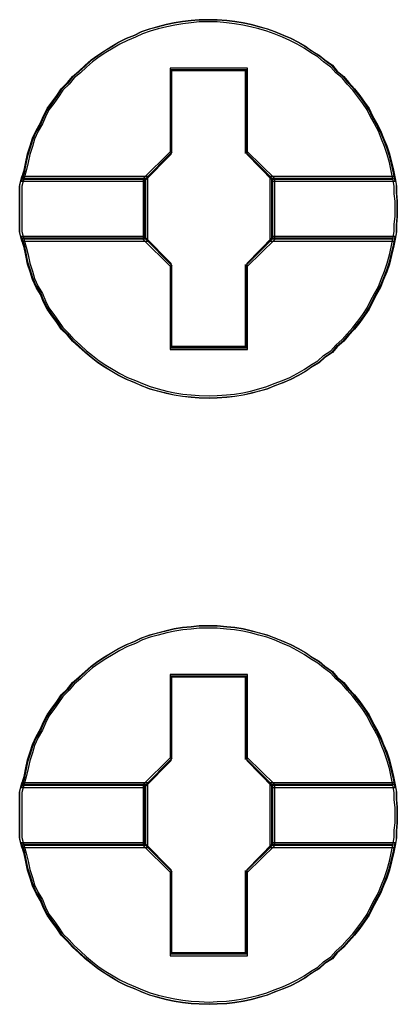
# Model space of a CAD drawing. Header units: millimetres. Extents: x -1290 to 1795, y -4192 to -1311.
# Tile 99 of 256: x 556.75 to 557.76, y -3261.22 to -3258.59. Entities that reach past the tile are written whole.
import ezdxf

# ---------------------------------------------------------------- set-up
doc = ezdxf.new("R2010")
doc.units = ezdxf.units.MM
doc.layers.add('45', color=7, linetype='Continuous')
doc.layers.add('Aparatura', color=7, linetype='Continuous', lineweight=13)

# ---------------------------------------------------------------- blocks, each defined once
blk = doc.blocks.new('*U25')
at = {"layer": '45', "color": 7}
for points in [[(130.96489, -145.607241), (130.96489, -145.71377), (130.953067, -145.814382), (130.953067, -145.914993), (130.935333, -146.015604), (130.911687, -146.128052), (130.888042, -146.234582), (130.858484, -146.34703), (130.823016, -146.453559), (130.781636, -146.554171), (130.740256, -146.6607), (130.687053, -146.755393), (130.63385, -146.856005), (130.586559, -146.950698), (130.527445, -147.039472), (130.462419, -147.128247), (130.391482, -147.217022), (130.314633, -147.299878), (130.249608, -147.376816), (130.160936, -147.453754), (130.095911, -147.530692), (129.995417, -147.595794), (129.918568, -147.666813), (129.818074, -147.725997), (129.735314, -147.78518), (129.640731, -147.838444), (129.540237, -147.891709), (129.439743, -147.933137), (129.327426, -147.974566), (129.226931, -148.015994), (129.120526, -148.045585), (129.008209, -148.075177), (128.901803, -148.09885), (128.789486, -148.116605), (128.68308, -148.128442), (128.553029, -148.13436), (128.446623, -148.140278), (128.310661, -148.13436), (128.204255, -148.128442), (128.091938, -148.116605), (127.979621, -148.09885), (127.873215, -148.075177), (127.754987, -148.045585), (127.648581, -148.015994), (127.542176, -147.974566), (127.447593, -147.933137), (127.341187, -147.891709), (127.234782, -147.838444), (127.14611, -147.78518), (127.045616, -147.725997), (126.956945, -147.666813), (126.868273, -147.595794), (126.785513, -147.530692), (126.702753, -147.453754), (126.619993, -147.376816), (126.549056, -147.299878), (126.466296, -147.217022), (126.407182, -147.128247), (126.342157, -147.039472), (126.277131, -146.950698), (126.229839, -146.856005), (126.188459, -146.755393), (126.129345, -146.6607), (126.082054, -146.554171), (126.052497, -146.453559), (126.017028, -146.34703), (125.993382, -146.234582), (125.969737, -146.128052), (125.934268, -146.015604), (125.910623, -145.914993), (125.910623, -145.814382), (125.910623, -145.71377), (125.910623, -145.607241), (125.910623, -145.506629), (125.910623, -145.406018), (125.910623, -145.305407), (125.934268, -145.204795), (125.969737, -145.092347), (125.993382, -144.979899), (126.017028, -144.87337), (126.052497, -144.76684), (126.082054, -144.666229), (126.129345, -144.559699), (126.188459, -144.459088), (126.229839, -144.364395), (126.277131, -144.269702), (126.342157, -144.180927), (126.407182, -144.092153), (126.466296, -144.003378), (126.549056, -143.920522), (126.619993, -143.837665), (126.702753, -143.766645), (126.785513, -143.689707), (126.868273, -143.618688), (126.956945, -143.553586), (127.045616, -143.494403), (127.14611, -143.43522), (127.234782, -143.381955), (127.341187, -143.32869), (127.447593, -143.287262), (127.542176, -143.239916), (127.648581, -143.204406), (127.754987, -143.174814), (127.873215, -143.145223), (127.979621, -143.121549), (128.091938, -143.103794), (128.204255, -143.091958), (128.310661, -143.080121), (128.446623, -143.080121), (128.553029, -143.080121), (128.68308, -143.091958), (128.789486, -143.103794), (128.901803, -143.121549), (129.008209, -143.145223), (129.120526, -143.174814), (129.226931, -143.204406), (129.327426, -143.239916), (129.439743, -143.287262), (129.540237, -143.32869), (129.640731, -143.381955), (129.735314, -143.43522), (129.818074, -143.494403), (129.918568, -143.553586), (129.995417, -143.618688), (130.095911, -143.689707), (130.160936, -143.766645), (130.249608, -143.837665), (130.314633, -143.920522), (130.391482, -144.003378), (130.462419, -144.092153), (130.527445, -144.180927), (130.586559, -144.269702), (130.63385, -144.364395), (130.687053, -144.459088), (130.740256, -144.559699), (130.781636, -144.666229), (130.823016, -144.76684), (130.858484, -144.87337), (130.888042, -144.979899), (130.911687, -145.092347), (130.935333, -145.204795), (130.953067, -145.305407), (130.953067, -145.406018), (130.96489, -145.506629), (130.96489, -145.607241)], [(128.446895, -143.080121), (128.310898, -143.080121), (128.204466, -143.09216), (128.092121, -143.104199), (127.979776, -143.122257), (127.873344, -143.146334), (127.755086, -143.176431), (127.648654, -143.206527), (127.542222, -143.242643), (127.447615, -143.290798), (127.341183, -143.332933), (127.234751, -143.387107), (127.146058, -143.441281), (127.045538, -143.501474), (126.956845, -143.561668), (126.868152, -143.62788), (126.785371, -143.700112), (126.702591, -143.778364), (126.61981, -143.850596), (126.548855, -143.934866), (126.466075, -144.019137), (126.406946, -144.109427), (126.341904, -144.199717), (126.276862, -144.290007), (126.229559, -144.386316), (126.188169, -144.482626), (126.12904, -144.584954), (126.081736, -144.693302), (126.052172, -144.795631), (126.016695, -144.903979), (125.993043, -145.012327), (125.969391, -145.126694), (125.933914, -145.241062), (127.583612, -145.241062), (127.938386, -144.879902), (127.938386, -143.748267), (128.949491, -143.748267), (128.949491, -144.879902), (129.304264, -145.241062), (130.936224, -145.241062), (130.912572, -145.126694), (130.88892, -145.012327), (130.859356, -144.903979), (130.823879, -144.795631), (130.782488, -144.693302), (130.741098, -144.584954), (130.687882, -144.482626), (130.634666, -144.386316), (130.587363, -144.290007), (130.528234, -144.199717), (130.463192, -144.109427), (130.392237, -144.019137), (130.31537, -143.934866), (130.250328, -143.850596), (130.161634, -143.778364), (130.096592, -143.700112), (129.996073, -143.62788), (129.919206, -143.561668), (129.818686, -143.501474), (129.735906, -143.441281), (129.641299, -143.387107), (129.54078, -143.332933), (129.440261, -143.290798), (129.327916, -143.242643), (129.227397, -143.206527), (129.120965, -143.176431), (129.00862, -143.146334), (128.902188, -143.122257), (128.789843, -143.104199), (128.68341, -143.09216), (128.553327, -143.080121), (128.446895, -143.080121)], [(125.933914, -145.241062), (127.583612, -145.241062), (127.938386, -144.879902), (127.938386, -143.748267), (128.949491, -143.748267), (128.949491, -144.879902), (129.304264, -145.241062), (130.936224, -145.241062), (130.912572, -145.126694), (130.88892, -145.012327), (130.859356, -144.903979), (130.823879, -144.795631), (130.782488, -144.693302), (130.741098, -144.584954), (130.687882, -144.482626), (130.634666, -144.386316), (130.587363, -144.290007), (130.528234, -144.199717), (130.463192, -144.109427), (130.392237, -144.019137), (130.31537, -143.934866), (130.250328, -143.850596), (130.161634, -143.778364), (130.096592, -143.700112), (129.996073, -143.62788), (129.919206, -143.561668), (129.818686, -143.501474), (129.735906, -143.441281), (129.641299, -143.387107), (129.54078, -143.332933), (129.440261, -143.290798), (129.327916, -143.242643), (129.227397, -143.206527), (129.120965, -143.176431), (129.00862, -143.146334), (128.902188, -143.122257), (128.789843, -143.104199), (128.68341, -143.09216), (128.553327, -143.080121), (128.446895, -143.080121), (128.310898, -143.080121), (128.204466, -143.09216), (128.092121, -143.104199), (127.979776, -143.122257), (127.873344, -143.146334), (127.755086, -143.176431), (127.648654, -143.206527), (127.542222, -143.242643), (127.447615, -143.290798), (127.341183, -143.332933), (127.234751, -143.387107), (127.146058, -143.441281), (127.045538, -143.501474), (126.956845, -143.561668), (126.868152, -143.62788), (126.785371, -143.700112), (126.702591, -143.778364), (126.61981, -143.850596), (126.548855, -143.934866), (126.466075, -144.019137), (126.406946, -144.109427), (126.341904, -144.199717), (126.276862, -144.290007), (126.229559, -144.386316), (126.188169, -144.482626), (126.12904, -144.584954), (126.081736, -144.693302), (126.052172, -144.795631), (126.016695, -144.903979), (125.993043, -145.012327), (125.969391, -145.126694), (125.933914, -145.241062)], [(128.446751, -143.110658), (128.31241, -143.110658), (128.207274, -143.122357), (128.096297, -143.134055), (127.98532, -143.151603), (127.880184, -143.174999), (127.763366, -143.204246), (127.65823, -143.233492), (127.553094, -143.268587), (127.45964, -143.315381), (127.354504, -143.356325), (127.249368, -143.408968), (127.161755, -143.461611), (127.06246, -143.520103), (126.974846, -143.578595), (126.887233, -143.642936), (126.80546, -143.713127), (126.723688, -143.789167), (126.641916, -143.859357), (126.571825, -143.941246), (126.490052, -144.023135), (126.431644, -144.110873), (126.367394, -144.198611), (126.303144, -144.286349), (126.256417, -144.379937), (126.215531, -144.473524), (126.157122, -144.572961), (126.110395, -144.678246), (126.08119, -144.777683), (126.046145, -144.882969), (126.022781, -144.988255), (125.999418, -145.09939), (125.964372, -145.210525), (127.593981, -145.210525), (127.944434, -144.859572), (127.944434, -143.75992), (128.943226, -143.75992), (128.943226, -144.859572), (129.29368, -145.210525), (130.905765, -145.210525), (130.882402, -145.09939), (130.859038, -144.988255), (130.829834, -144.882969), (130.794788, -144.777683), (130.753902, -144.678246), (130.713016, -144.572961), (130.660448, -144.473524), (130.60788, -144.379937), (130.561153, -144.286349), (130.502744, -144.198611), (130.438494, -144.110873), (130.368403, -144.023135), (130.292472, -143.941246), (130.228222, -143.859357), (130.140609, -143.789167), (130.076359, -143.713127), (129.977064, -143.642936), (129.901132, -143.578595), (129.801837, -143.520103), (129.720065, -143.461611), (129.62661, -143.408968), (129.527315, -143.356325), (129.42802, -143.315381), (129.317043, -143.268587), (129.217748, -143.233492), (129.112612, -143.204246), (129.001635, -143.174999), (128.896499, -143.151603), (128.785522, -143.134055), (128.680386, -143.122357), (128.551887, -143.110658), (128.446751, -143.110658)], [(125.964372, -145.210525), (127.593981, -145.210525), (127.944434, -144.859572), (127.944434, -143.75992), (128.943226, -143.75992), (128.943226, -144.859572), (129.29368, -145.210525), (130.905765, -145.210525), (130.882402, -145.09939), (130.859038, -144.988255), (130.829834, -144.882969), (130.794788, -144.777683), (130.753902, -144.678246), (130.713016, -144.572961), (130.660448, -144.473524), (130.60788, -144.379937), (130.561153, -144.286349), (130.502744, -144.198611), (130.438494, -144.110873), (130.368403, -144.023135), (130.292472, -143.941246), (130.228222, -143.859357), (130.140609, -143.789167), (130.076359, -143.713127), (129.977064, -143.642936), (129.901132, -143.578595), (129.801837, -143.520103), (129.720065, -143.461611), (129.62661, -143.408968), (129.527315, -143.356325), (129.42802, -143.315381), (129.317043, -143.268587), (129.217748, -143.233492), (129.112612, -143.204246), (129.001635, -143.174999), (128.896499, -143.151603), (128.785522, -143.134055), (128.680386, -143.122357), (128.551887, -143.110658), (128.446751, -143.110658), (128.31241, -143.110658), (128.207274, -143.122357), (128.096297, -143.134055), (127.98532, -143.151603), (127.880184, -143.174999), (127.763366, -143.204246), (127.65823, -143.233492), (127.553094, -143.268587), (127.45964, -143.315381), (127.354504, -143.356325), (127.249368, -143.408968), (127.161755, -143.461611), (127.06246, -143.520103), (126.974846, -143.578595), (126.887233, -143.642936), (126.80546, -143.713127), (126.723688, -143.789167), (126.641916, -143.859357), (126.571825, -143.941246), (126.490052, -144.023135), (126.431644, -144.110873), (126.367394, -144.198611), (126.303144, -144.286349), (126.256417, -144.379937), (126.215531, -144.473524), (126.157122, -144.572961), (126.110395, -144.678246), (126.08119, -144.777683), (126.046145, -144.882969), (126.022781, -144.988255), (125.999418, -145.09939), (125.964372, -145.210525)], [(128.962019, -143.728583), (127.926035, -143.728583), (127.926035, -144.846257), (127.562531, -145.202962), (127.562531, -146.017438), (127.926035, -146.374142), (127.926035, -147.491817), (128.962019, -147.491817), (128.962019, -146.374142), (129.325523, -146.017438), (129.325523, -145.202962), (128.962019, -144.846257), (128.962019, -143.728583)], [(127.936988, -143.751935), (128.951066, -143.751935), (127.936988, -143.751935)], [(127.936988, -144.867433), (127.936988, -143.751935), (127.936988, -144.867433)], [(128.934941, -144.867433), (128.934941, -143.751935), (128.934941, -144.867433)], [(127.585823, -145.21771), (127.953113, -144.851266), (127.585823, -145.21771)], [(129.302231, -145.21771), (128.934941, -144.851266), (129.302231, -145.21771)], [(127.627031, -145.178191), (125.934883, -145.178191), (125.910623, -145.285405), (125.910623, -145.392619), (125.910623, -145.499833), (125.910623, -145.607046), (125.910623, -145.720567), (125.910623, -145.827781), (125.910623, -145.934994), (125.934883, -146.042208), (127.627031, -146.042208), (127.627031, -145.178191)], [(127.627031, -146.042208), (127.627031, -145.178191), (125.934883, -145.178191), (125.910623, -145.285405), (125.910623, -145.392619), (125.910623, -145.499833), (125.910623, -145.607046), (125.910623, -145.720567), (125.910623, -145.827781), (125.910623, -145.934994), (125.934883, -146.042208), (127.627031, -146.042208)], [(127.594781, -145.208728), (125.964455, -145.208728), (125.941081, -145.308364), (125.941081, -145.407999), (125.941081, -145.507634), (125.941081, -145.607269), (125.941081, -145.712765), (125.941081, -145.812401), (125.941081, -145.912036), (125.964455, -146.011671), (127.594781, -146.011671), (127.594781, -145.208728)], [(127.594781, -146.011671), (127.594781, -145.208728), (125.964455, -145.208728), (125.941081, -145.308364), (125.941081, -145.407999), (125.941081, -145.507634), (125.941081, -145.607269), (125.941081, -145.712765), (125.941081, -145.812401), (125.941081, -145.912036), (125.964455, -146.011671), (127.594781, -146.011671)], [(125.957206, -145.201543), (127.603739, -145.201543), (125.957206, -145.201543)], [(127.585823, -145.201543), (127.585823, -146.018856), (127.585823, -145.201543)], [(130.934572, -145.178191), (129.261023, -145.178191), (129.261023, -146.042208), (130.934572, -146.042208), (130.952763, -145.934994), (130.952763, -145.827781), (130.96489, -145.720567), (130.96489, -145.607046), (130.96489, -145.499833), (130.952763, -145.392619), (130.952763, -145.285405), (130.934572, -145.178191)], [(129.261023, -145.178191), (129.261023, -146.042208), (130.934572, -146.042208), (130.952763, -145.934994), (130.952763, -145.827781), (130.96489, -145.720567), (130.96489, -145.607046), (130.96489, -145.499833), (130.952763, -145.392619), (130.952763, -145.285405), (130.934572, -145.178191), (129.261023, -145.178191)], [(129.284315, -145.201543), (130.912932, -145.201543), (129.284315, -145.201543)], [(129.284315, -145.201543), (129.284315, -146.018856), (129.284315, -145.201543)], [(130.90523, -145.208728), (129.293273, -145.208728), (129.293273, -146.011671), (130.90523, -146.011671), (130.922751, -145.912036), (130.922751, -145.812401), (130.934432, -145.712765), (130.934432, -145.607269), (130.934432, -145.507634), (130.922751, -145.407999), (130.922751, -145.308364), (130.90523, -145.208728)], [(129.293273, -145.208728), (129.293273, -146.011671), (130.90523, -146.011671), (130.922751, -145.912036), (130.922751, -145.812401), (130.934432, -145.712765), (130.934432, -145.607269), (130.934432, -145.507634), (130.922751, -145.407999), (130.922751, -145.308364), (130.90523, -145.208728), (129.293273, -145.208728)], [(130.936224, -145.979338), (129.304264, -145.979338), (128.949491, -146.340498), (128.949491, -147.472132), (127.938386, -147.472132), (127.938386, -146.340498), (127.583612, -145.979338), (125.933914, -145.979338), (125.969391, -146.093705), (125.993043, -146.202053), (126.016695, -146.316421), (126.052172, -146.424769), (126.081736, -146.527097), (126.12904, -146.635445), (126.188169, -146.731755), (126.229559, -146.834083), (126.276862, -146.930393), (126.341904, -147.020683), (126.406946, -147.110973), (126.466075, -147.201262), (126.548855, -147.285533), (126.61981, -147.363784), (126.702591, -147.442036), (126.785371, -147.520287), (126.868152, -147.5865), (126.956845, -147.658732), (127.045538, -147.718925), (127.146058, -147.779118), (127.234751, -147.833292), (127.341183, -147.887466), (127.447615, -147.929602), (127.542222, -147.971737), (127.648654, -148.013872), (127.755086, -148.043969), (127.873344, -148.074066), (127.979776, -148.098143), (128.092121, -148.116201), (128.204466, -148.12824), (128.310898, -148.134259), (128.446895, -148.140278), (128.553327, -148.134259), (128.68341, -148.12824), (128.789843, -148.116201), (128.902188, -148.098143), (129.00862, -148.074066), (129.120965, -148.043969), (129.227397, -148.013872), (129.327916, -147.971737), (129.440261, -147.929602), (129.54078, -147.887466), (129.641299, -147.833292), (129.735906, -147.779118), (129.818686, -147.718925), (129.919206, -147.658732), (129.996073, -147.5865), (130.096592, -147.520287), (130.161634, -147.442036), (130.250328, -147.363784), (130.31537, -147.285533), (130.392237, -147.201262), (130.463192, -147.110973), (130.528234, -147.020683), (130.587363, -146.930393), (130.634666, -146.834083), (130.687882, -146.731755), (130.741098, -146.635445), (130.782488, -146.527097), (130.823879, -146.424769), (130.859356, -146.316421), (130.88892, -146.202053), (130.912572, -146.093705), (130.936224, -145.979338)], [(127.938386, -147.472132), (127.938386, -146.340498), (127.583612, -145.979338), (125.933914, -145.979338), (125.969391, -146.093705), (125.993043, -146.202053), (126.016695, -146.316421), (126.052172, -146.424769), (126.081736, -146.527097), (126.12904, -146.635445), (126.188169, -146.731755), (126.229559, -146.834083), (126.276862, -146.930393), (126.341904, -147.020683), (126.406946, -147.110973), (126.466075, -147.201262), (126.548855, -147.285533), (126.61981, -147.363784), (126.702591, -147.442036), (126.785371, -147.520287), (126.868152, -147.5865), (126.956845, -147.658732), (127.045538, -147.718925), (127.146058, -147.779118), (127.234751, -147.833292), (127.341183, -147.887466), (127.447615, -147.929602), (127.542222, -147.971737), (127.648654, -148.013872), (127.755086, -148.043969), (127.873344, -148.074066), (127.979776, -148.098143), (128.092121, -148.116201), (128.204466, -148.12824), (128.310898, -148.134259), (128.446895, -148.140278), (128.553327, -148.134259), (128.68341, -148.12824), (128.789843, -148.116201), (128.902188, -148.098143), (129.00862, -148.074066), (129.120965, -148.043969), (129.227397, -148.013872), (129.327916, -147.971737), (129.440261, -147.929602), (129.54078, -147.887466), (129.641299, -147.833292), (129.735906, -147.779118), (129.818686, -147.718925), (129.919206, -147.658732), (129.996073, -147.5865), (130.096592, -147.520287), (130.161634, -147.442036), (130.250328, -147.363784), (130.31537, -147.285533), (130.392237, -147.201262), (130.463192, -147.110973), (130.528234, -147.020683), (130.587363, -146.930393), (130.634666, -146.834083), (130.687882, -146.731755), (130.741098, -146.635445), (130.782488, -146.527097), (130.823879, -146.424769), (130.859356, -146.316421), (130.88892, -146.202053), (130.912572, -146.093705), (130.936224, -145.979338), (129.304264, -145.979338), (128.949491, -146.340498), (128.949491, -147.472132), (127.938386, -147.472132)], [(125.957206, -146.00269), (127.603739, -146.00269), (125.957206, -146.00269)], [(130.905765, -146.009875), (129.29368, -146.009875), (128.943226, -146.360828), (128.943226, -147.460479), (127.944434, -147.460479), (127.944434, -146.360828), (127.593981, -146.009875), (125.964372, -146.009875), (125.999418, -146.12101), (126.022781, -146.226296), (126.046145, -146.337431), (126.08119, -146.442717), (126.110395, -146.542153), (126.157122, -146.647439), (126.215531, -146.741026), (126.256417, -146.840463), (126.303144, -146.93405), (126.367394, -147.021788), (126.431644, -147.109526), (126.490052, -147.197265), (126.571825, -147.279154), (126.641916, -147.355193), (126.723688, -147.431233), (126.80546, -147.507273), (126.887233, -147.571614), (126.974846, -147.641805), (127.06246, -147.700297), (127.161755, -147.758789), (127.249368, -147.811432), (127.354504, -147.864075), (127.45964, -147.905019), (127.553094, -147.945964), (127.65823, -147.986908), (127.763366, -148.016154), (127.880184, -148.0454), (127.98532, -148.068797), (128.096297, -148.086345), (128.207274, -148.098043), (128.31241, -148.103892), (128.446751, -148.109741), (128.551887, -148.103892), (128.680386, -148.098043), (128.785522, -148.086345), (128.896499, -148.068797), (129.001635, -148.0454), (129.112612, -148.016154), (129.217748, -147.986908), (129.317043, -147.945964), (129.42802, -147.905019), (129.527315, -147.864075), (129.62661, -147.811432), (129.720065, -147.758789), (129.801837, -147.700297), (129.901132, -147.641805), (129.977064, -147.571614), (130.076359, -147.507273), (130.140609, -147.431233), (130.228222, -147.355193), (130.292472, -147.279154), (130.368403, -147.197265), (130.438494, -147.109526), (130.502744, -147.021788), (130.561153, -146.93405), (130.60788, -146.840463), (130.660448, -146.741026), (130.713016, -146.647439), (130.753902, -146.542153), (130.794788, -146.442717), (130.829834, -146.337431), (130.859038, -146.226296), (130.882402, -146.12101), (130.905765, -146.009875)], [(127.944434, -147.460479), (127.944434, -146.360828), (127.593981, -146.009875), (125.964372, -146.009875), (125.999418, -146.12101), (126.022781, -146.226296), (126.046145, -146.337431), (126.08119, -146.442717), (126.110395, -146.542153), (126.157122, -146.647439), (126.215531, -146.741026), (126.256417, -146.840463), (126.303144, -146.93405), (126.367394, -147.021788), (126.431644, -147.109526), (126.490052, -147.197265), (126.571825, -147.279154), (126.641916, -147.355193), (126.723688, -147.431233), (126.80546, -147.507273), (126.887233, -147.571614), (126.974846, -147.641805), (127.06246, -147.700297), (127.161755, -147.758789), (127.249368, -147.811432), (127.354504, -147.864075), (127.45964, -147.905019), (127.553094, -147.945964), (127.65823, -147.986908), (127.763366, -148.016154), (127.880184, -148.0454), (127.98532, -148.068797), (128.096297, -148.086345), (128.207274, -148.098043), (128.31241, -148.103892), (128.446751, -148.109741), (128.551887, -148.103892), (128.680386, -148.098043), (128.785522, -148.086345), (128.896499, -148.068797), (129.001635, -148.0454), (129.112612, -148.016154), (129.217748, -147.986908), (129.317043, -147.945964), (129.42802, -147.905019), (129.527315, -147.864075), (129.62661, -147.811432), (129.720065, -147.758789), (129.801837, -147.700297), (129.901132, -147.641805), (129.977064, -147.571614), (130.076359, -147.507273), (130.140609, -147.431233), (130.228222, -147.355193), (130.292472, -147.279154), (130.368403, -147.197265), (130.438494, -147.109526), (130.502744, -147.021788), (130.561153, -146.93405), (130.60788, -146.840463), (130.660448, -146.741026), (130.713016, -146.647439), (130.753902, -146.542153), (130.794788, -146.442717), (130.829834, -146.337431), (130.859038, -146.226296), (130.882402, -146.12101), (130.905765, -146.009875), (129.29368, -146.009875), (128.943226, -146.360828), (128.943226, -147.460479), (127.944434, -147.460479)], [(127.585823, -146.00269), (127.953113, -146.369134), (127.585823, -146.00269)], [(129.302231, -146.00269), (128.934941, -146.369134), (129.302231, -146.00269)], [(129.284315, -146.00269), (130.912932, -146.00269), (129.284315, -146.00269)], [(127.936988, -147.468465), (127.936988, -146.352967), (127.936988, -147.468465)], [(128.934941, -147.468465), (128.934941, -146.352967), (128.934941, -147.468465)], [(127.936988, -147.450502), (128.951066, -147.450502), (127.936988, -147.450502)], [(130.96489, -153.712114), (130.96489, -153.818644), (130.953067, -153.919255), (130.953067, -154.019867), (130.935333, -154.120478), (130.911687, -154.232926), (130.888042, -154.339455), (130.858484, -154.451903), (130.823016, -154.558433), (130.781636, -154.659044), (130.740256, -154.765574), (130.687053, -154.860267), (130.63385, -154.960878), (130.586559, -155.055571), (130.527445, -155.144346), (130.462419, -155.233121), (130.391482, -155.321895), (130.314633, -155.404752), (130.249608, -155.48169), (130.160936, -155.558628), (130.095911, -155.635566), (129.995417, -155.700667), (129.918568, -155.771687), (129.818074, -155.83087), (129.735314, -155.890053), (129.640731, -155.943318), (129.540237, -155.996583), (129.439743, -156.038011), (129.327426, -156.079439), (129.226931, -156.120868), (129.120526, -156.150459), (129.008209, -156.180051), (128.901803, -156.203724), (128.789486, -156.221479), (128.68308, -156.233315), (128.553029, -156.239234), (128.446623, -156.245152), (128.310661, -156.239234), (128.204255, -156.233315), (128.091938, -156.221479), (127.979621, -156.203724), (127.873215, -156.180051), (127.754987, -156.150459), (127.648581, -156.120868), (127.542176, -156.079439), (127.447593, -156.038011), (127.341187, -155.996583), (127.234782, -155.943318), (127.14611, -155.890053), (127.045616, -155.83087), (126.956945, -155.771687), (126.868273, -155.700667), (126.785513, -155.635566), (126.702753, -155.558628), (126.619993, -155.48169), (126.549056, -155.404752), (126.466296, -155.321895), (126.407182, -155.233121), (126.342157, -155.144346), (126.277131, -155.055571), (126.229839, -154.960878), (126.188459, -154.860267), (126.129345, -154.765574), (126.082054, -154.659044), (126.052497, -154.558433), (126.017028, -154.451903), (125.993382, -154.339455), (125.969737, -154.232926), (125.934268, -154.120478), (125.910623, -154.019867), (125.910623, -153.919255), (125.910623, -153.818644), (125.910623, -153.712114), (125.910623, -153.611503), (125.910623, -153.510892), (125.910623, -153.41028), (125.934268, -153.309669), (125.969737, -153.197221), (125.993382, -153.084773), (126.017028, -152.978244), (126.052497, -152.871714), (126.082054, -152.771103), (126.129345, -152.664573), (126.188459, -152.563962), (126.229839, -152.469269), (126.277131, -152.374576), (126.342157, -152.285801), (126.407182, -152.197026), (126.466296, -152.108252), (126.549056, -152.025395), (126.619993, -151.942539), (126.702753, -151.871519), (126.785513, -151.794581), (126.868273, -151.723561), (126.956945, -151.65846), (127.045616, -151.599277), (127.14611, -151.540094), (127.234782, -151.486829), (127.341187, -151.433564), (127.447593, -151.392136), (127.542176, -151.344789), (127.648581, -151.309279), (127.754987, -151.279688), (127.873215, -151.250096), (127.979621, -151.226423), (128.091938, -151.208668), (128.204255, -151.196832), (128.310661, -151.184995), (128.446623, -151.184995), (128.553029, -151.184995), (128.68308, -151.196832), (128.789486, -151.208668), (128.901803, -151.226423), (129.008209, -151.250096), (129.120526, -151.279688), (129.226931, -151.309279), (129.327426, -151.344789), (129.439743, -151.392136), (129.540237, -151.433564), (129.640731, -151.486829), (129.735314, -151.540094), (129.818074, -151.599277), (129.918568, -151.65846), (129.995417, -151.723561), (130.095911, -151.794581), (130.160936, -151.871519), (130.249608, -151.942539), (130.314633, -152.025395), (130.391482, -152.108252), (130.462419, -152.197026), (130.527445, -152.285801), (130.586559, -152.374576), (130.63385, -152.469269), (130.687053, -152.563962), (130.740256, -152.664573), (130.781636, -152.771103), (130.823016, -152.871714), (130.858484, -152.978244), (130.888042, -153.084773), (130.911687, -153.197221), (130.935333, -153.309669), (130.953067, -153.41028), (130.953067, -153.510892), (130.96489, -153.611503), (130.96489, -153.712114)], [(128.446895, -151.184995), (128.310898, -151.184995), (128.204466, -151.197034), (128.092121, -151.209072), (127.979776, -151.22713), (127.873344, -151.251208), (127.755086, -151.281304), (127.648654, -151.311401), (127.542222, -151.347517), (127.447615, -151.395672), (127.341183, -151.437807), (127.234751, -151.491981), (127.146058, -151.546155), (127.045538, -151.606348), (126.956845, -151.666542), (126.868152, -151.732754), (126.785371, -151.804986), (126.702591, -151.883237), (126.61981, -151.955469), (126.548855, -152.03974), (126.466075, -152.124011), (126.406946, -152.214301), (126.341904, -152.304591), (126.276862, -152.394881), (126.229559, -152.49119), (126.188169, -152.587499), (126.12904, -152.689828), (126.081736, -152.798176), (126.052172, -152.900505), (126.016695, -153.008853), (125.993043, -153.117201), (125.969391, -153.231568), (125.933914, -153.345935), (127.583612, -153.345935), (127.938386, -152.984775), (127.938386, -151.853141), (128.949491, -151.853141), (128.949491, -152.984775), (129.304264, -153.345935), (130.936224, -153.345935), (130.912572, -153.231568), (130.88892, -153.117201), (130.859356, -153.008853), (130.823879, -152.900505), (130.782488, -152.798176), (130.741098, -152.689828), (130.687882, -152.587499), (130.634666, -152.49119), (130.587363, -152.394881), (130.528234, -152.304591), (130.463192, -152.214301), (130.392237, -152.124011), (130.31537, -152.03974), (130.250328, -151.955469), (130.161634, -151.883237), (130.096592, -151.804986), (129.996073, -151.732754), (129.919206, -151.666542), (129.818686, -151.606348), (129.735906, -151.546155), (129.641299, -151.491981), (129.54078, -151.437807), (129.440261, -151.395672), (129.327916, -151.347517), (129.227397, -151.311401), (129.120965, -151.281304), (129.00862, -151.251208), (128.902188, -151.22713), (128.789843, -151.209072), (128.68341, -151.197034), (128.553327, -151.184995), (128.446895, -151.184995)], [(125.933914, -153.345935), (127.583612, -153.345935), (127.938386, -152.984775), (127.938386, -151.853141), (128.949491, -151.853141), (128.949491, -152.984775), (129.304264, -153.345935), (130.936224, -153.345935), (130.912572, -153.231568), (130.88892, -153.117201), (130.859356, -153.008853), (130.823879, -152.900505), (130.782488, -152.798176), (130.741098, -152.689828), (130.687882, -152.587499), (130.634666, -152.49119), (130.587363, -152.394881), (130.528234, -152.304591), (130.463192, -152.214301), (130.392237, -152.124011), (130.31537, -152.03974), (130.250328, -151.955469), (130.161634, -151.883237), (130.096592, -151.804986), (129.996073, -151.732754), (129.919206, -151.666542), (129.818686, -151.606348), (129.735906, -151.546155), (129.641299, -151.491981), (129.54078, -151.437807), (129.440261, -151.395672), (129.327916, -151.347517), (129.227397, -151.311401), (129.120965, -151.281304), (129.00862, -151.251208), (128.902188, -151.22713), (128.789843, -151.209072), (128.68341, -151.197034), (128.553327, -151.184995), (128.446895, -151.184995), (128.310898, -151.184995), (128.204466, -151.197034), (128.092121, -151.209072), (127.979776, -151.22713), (127.873344, -151.251208), (127.755086, -151.281304), (127.648654, -151.311401), (127.542222, -151.347517), (127.447615, -151.395672), (127.341183, -151.437807), (127.234751, -151.491981), (127.146058, -151.546155), (127.045538, -151.606348), (126.956845, -151.666542), (126.868152, -151.732754), (126.785371, -151.804986), (126.702591, -151.883237), (126.61981, -151.955469), (126.548855, -152.03974), (126.466075, -152.124011), (126.406946, -152.214301), (126.341904, -152.304591), (126.276862, -152.394881), (126.229559, -152.49119), (126.188169, -152.587499), (126.12904, -152.689828), (126.081736, -152.798176), (126.052172, -152.900505), (126.016695, -153.008853), (125.993043, -153.117201), (125.969391, -153.231568), (125.933914, -153.345935)], [(128.446751, -151.215532), (128.31241, -151.215532), (128.207274, -151.22723), (128.096297, -151.238929), (127.98532, -151.256476), (127.880184, -151.279873), (127.763366, -151.309119), (127.65823, -151.338365), (127.553094, -151.373461), (127.45964, -151.420254), (127.354504, -151.461199), (127.249368, -151.513842), (127.161755, -151.566484), (127.06246, -151.624977), (126.974846, -151.683469), (126.887233, -151.74781), (126.80546, -151.818001), (126.723688, -151.89404), (126.641916, -151.964231), (126.571825, -152.04612), (126.490052, -152.128009), (126.431644, -152.215747), (126.367394, -152.303485), (126.303144, -152.391223), (126.256417, -152.48481), (126.215531, -152.578398), (126.157122, -152.677834), (126.110395, -152.78312), (126.08119, -152.882557), (126.046145, -152.987843), (126.022781, -153.093128), (125.999418, -153.204263), (125.964372, -153.315398), (127.593981, -153.315398), (127.944434, -152.964446), (127.944434, -151.864794), (128.943226, -151.864794), (128.943226, -152.964446), (129.29368, -153.315398), (130.905765, -153.315398), (130.882402, -153.204263), (130.859038, -153.093128), (130.829834, -152.987843), (130.794788, -152.882557), (130.753902, -152.78312), (130.713016, -152.677834), (130.660448, -152.578398), (130.60788, -152.48481), (130.561153, -152.391223), (130.502744, -152.303485), (130.438494, -152.215747), (130.368403, -152.128009), (130.292472, -152.04612), (130.228222, -151.964231), (130.140609, -151.89404), (130.076359, -151.818001), (129.977064, -151.74781), (129.901132, -151.683469), (129.801837, -151.624977), (129.720065, -151.566484), (129.62661, -151.513842), (129.527315, -151.461199), (129.42802, -151.420254), (129.317043, -151.373461), (129.217748, -151.338365), (129.112612, -151.309119), (129.001635, -151.279873), (128.896499, -151.256476), (128.785522, -151.238929), (128.680386, -151.22723), (128.551887, -151.215532), (128.446751, -151.215532)], [(125.964372, -153.315398), (127.593981, -153.315398), (127.944434, -152.964446), (127.944434, -151.864794), (128.943226, -151.864794), (128.943226, -152.964446), (129.29368, -153.315398), (130.905765, -153.315398), (130.882402, -153.204263), (130.859038, -153.093128), (130.829834, -152.987843), (130.794788, -152.882557), (130.753902, -152.78312), (130.713016, -152.677834), (130.660448, -152.578398), (130.60788, -152.48481), (130.561153, -152.391223), (130.502744, -152.303485), (130.438494, -152.215747), (130.368403, -152.128009), (130.292472, -152.04612), (130.228222, -151.964231), (130.140609, -151.89404), (130.076359, -151.818001), (129.977064, -151.74781), (129.901132, -151.683469), (129.801837, -151.624977), (129.720065, -151.566484), (129.62661, -151.513842), (129.527315, -151.461199), (129.42802, -151.420254), (129.317043, -151.373461), (129.217748, -151.338365), (129.112612, -151.309119), (129.001635, -151.279873), (128.896499, -151.256476), (128.785522, -151.238929), (128.680386, -151.22723), (128.551887, -151.215532), (128.446751, -151.215532), (128.31241, -151.215532), (128.207274, -151.22723), (128.096297, -151.238929), (127.98532, -151.256476), (127.880184, -151.279873), (127.763366, -151.309119), (127.65823, -151.338365), (127.553094, -151.373461), (127.45964, -151.420254), (127.354504, -151.461199), (127.249368, -151.513842), (127.161755, -151.566484), (127.06246, -151.624977), (126.974846, -151.683469), (126.887233, -151.74781), (126.80546, -151.818001), (126.723688, -151.89404), (126.641916, -151.964231), (126.571825, -152.04612), (126.490052, -152.128009), (126.431644, -152.215747), (126.367394, -152.303485), (126.303144, -152.391223), (126.256417, -152.48481), (126.215531, -152.578398), (126.157122, -152.677834), (126.110395, -152.78312), (126.08119, -152.882557), (126.046145, -152.987843), (126.022781, -153.093128), (125.999418, -153.204263), (125.964372, -153.315398)], [(128.962019, -151.833457), (127.926035, -151.833457), (127.926035, -152.951131), (127.562531, -153.307836), (127.562531, -154.122311), (127.926035, -154.479016), (127.926035, -155.59669), (128.962019, -155.59669), (128.962019, -154.479016), (129.325523, -154.122311), (129.325523, -153.307836), (128.962019, -152.951131), (128.962019, -151.833457)], [(128.944121, -151.863994), (127.943933, -151.863994), (127.943933, -152.963529), (127.59299, -153.314445), (127.59299, -154.115702), (127.943933, -154.466618), (127.943933, -155.566153), (128.944121, -155.566153), (128.944121, -154.466618), (129.295065, -154.115702), (129.295065, -153.314445), (128.944121, -152.963529), (128.944121, -151.863994)], [(127.936988, -151.856808), (128.951066, -151.856808), (127.936988, -151.856808)], [(127.936988, -152.972306), (127.936988, -151.856808), (127.936988, -152.972306)], [(128.934941, -152.972306), (128.934941, -151.856808), (128.934941, -152.972306)], [(127.585823, -153.322583), (127.953113, -152.95614), (127.585823, -153.322583)], [(129.302231, -153.322583), (128.934941, -152.95614), (129.302231, -153.322583)], [(127.627031, -153.283065), (125.934883, -153.283065), (125.910623, -153.390279), (125.910623, -153.497493), (125.910623, -153.604706), (125.910623, -153.71192), (125.910623, -153.825441), (125.910623, -153.932654), (125.910623, -154.039868), (125.934883, -154.147082), (127.627031, -154.147082), (127.627031, -153.283065)], [(127.627031, -154.147082), (127.627031, -153.283065), (125.934883, -153.283065), (125.910623, -153.390279), (125.910623, -153.497493), (125.910623, -153.604706), (125.910623, -153.71192), (125.910623, -153.825441), (125.910623, -153.932654), (125.910623, -154.039868), (125.934883, -154.147082), (127.627031, -154.147082)], [(127.594781, -153.313602), (125.964455, -153.313602), (125.941081, -153.413237), (125.941081, -153.512873), (125.941081, -153.612508), (125.941081, -153.712143), (125.941081, -153.817639), (125.941081, -153.917274), (125.941081, -154.01691), (125.964455, -154.116545), (127.594781, -154.116545), (127.594781, -153.313602)], [(127.594781, -154.116545), (127.594781, -153.313602), (125.964455, -153.313602), (125.941081, -153.413237), (125.941081, -153.512873), (125.941081, -153.612508), (125.941081, -153.712143), (125.941081, -153.817639), (125.941081, -153.917274), (125.941081, -154.01691), (125.964455, -154.116545), (127.594781, -154.116545)], [(125.957206, -153.306417), (127.603739, -153.306417), (125.957206, -153.306417)], [(127.585823, -153.306417), (127.585823, -154.12373), (127.585823, -153.306417)], [(130.934572, -153.283065), (129.261023, -153.283065), (129.261023, -154.147082), (130.934572, -154.147082), (130.952763, -154.039868), (130.952763, -153.932654), (130.96489, -153.825441), (130.96489, -153.71192), (130.96489, -153.604706), (130.952763, -153.497493), (130.952763, -153.390279), (130.934572, -153.283065)], [(129.261023, -153.283065), (129.261023, -154.147082), (130.934572, -154.147082), (130.952763, -154.039868), (130.952763, -153.932654), (130.96489, -153.825441), (130.96489, -153.71192), (130.96489, -153.604706), (130.952763, -153.497493), (130.952763, -153.390279), (130.934572, -153.283065), (129.261023, -153.283065)], [(129.284315, -153.306417), (130.912932, -153.306417), (129.284315, -153.306417)], [(129.284315, -153.306417), (129.284315, -154.12373), (129.284315, -153.306417)], [(130.90523, -153.313602), (129.293273, -153.313602), (129.293273, -154.116545), (130.90523, -154.116545), (130.922751, -154.01691), (130.922751, -153.917274), (130.934432, -153.817639), (130.934432, -153.712143), (130.934432, -153.612508), (130.922751, -153.512873), (130.922751, -153.413237), (130.90523, -153.313602)], [(129.293273, -153.313602), (129.293273, -154.116545), (130.90523, -154.116545), (130.922751, -154.01691), (130.922751, -153.917274), (130.934432, -153.817639), (130.934432, -153.712143), (130.934432, -153.612508), (130.922751, -153.512873), (130.922751, -153.413237), (130.90523, -153.313602), (129.293273, -153.313602)], [(130.936224, -154.084212), (129.304264, -154.084212), (128.949491, -154.445372), (128.949491, -155.577006), (127.938386, -155.577006), (127.938386, -154.445372), (127.583612, -154.084212), (125.933914, -154.084212), (125.969391, -154.198579), (125.993043, -154.306927), (126.016695, -154.421294), (126.052172, -154.529642), (126.081736, -154.631971), (126.12904, -154.740319), (126.188169, -154.836628), (126.229559, -154.938957), (126.276862, -155.035266), (126.341904, -155.125556), (126.406946, -155.215846), (126.466075, -155.306136), (126.548855, -155.390407), (126.61981, -155.468658), (126.702591, -155.54691), (126.785371, -155.625161), (126.868152, -155.691374), (126.956845, -155.763605), (127.045538, -155.823799), (127.146058, -155.883992), (127.234751, -155.938166), (127.341183, -155.99234), (127.447615, -156.034475), (127.542222, -156.076611), (127.648654, -156.118746), (127.755086, -156.148843), (127.873344, -156.178939), (127.979776, -156.203017), (128.092121, -156.221075), (128.204466, -156.233113), (128.310898, -156.239133), (128.446895, -156.245152), (128.553327, -156.239133), (128.68341, -156.233113), (128.789843, -156.221075), (128.902188, -156.203017), (129.00862, -156.178939), (129.120965, -156.148843), (129.227397, -156.118746), (129.327916, -156.076611), (129.440261, -156.034475), (129.54078, -155.99234), (129.641299, -155.938166), (129.735906, -155.883992), (129.818686, -155.823799), (129.919206, -155.763605), (129.996073, -155.691374), (130.096592, -155.625161), (130.161634, -155.54691), (130.250328, -155.468658), (130.31537, -155.390407), (130.392237, -155.306136), (130.463192, -155.215846), (130.528234, -155.125556), (130.587363, -155.035266), (130.634666, -154.938957), (130.687882, -154.836628), (130.741098, -154.740319), (130.782488, -154.631971), (130.823879, -154.529642), (130.859356, -154.421294), (130.88892, -154.306927), (130.912572, -154.198579), (130.936224, -154.084212)], [(127.938386, -155.577006), (127.938386, -154.445372), (127.583612, -154.084212), (125.933914, -154.084212), (125.969391, -154.198579), (125.993043, -154.306927), (126.016695, -154.421294), (126.052172, -154.529642), (126.081736, -154.631971), (126.12904, -154.740319), (126.188169, -154.836628), (126.229559, -154.938957), (126.276862, -155.035266), (126.341904, -155.125556), (126.406946, -155.215846), (126.466075, -155.306136), (126.548855, -155.390407), (126.61981, -155.468658), (126.702591, -155.54691), (126.785371, -155.625161), (126.868152, -155.691374), (126.956845, -155.763605), (127.045538, -155.823799), (127.146058, -155.883992), (127.234751, -155.938166), (127.341183, -155.99234), (127.447615, -156.034475), (127.542222, -156.076611), (127.648654, -156.118746), (127.755086, -156.148843), (127.873344, -156.178939), (127.979776, -156.203017), (128.092121, -156.221075), (128.204466, -156.233113), (128.310898, -156.239133), (128.446895, -156.245152), (128.553327, -156.239133), (128.68341, -156.233113), (128.789843, -156.221075), (128.902188, -156.203017), (129.00862, -156.178939), (129.120965, -156.148843), (129.227397, -156.118746), (129.327916, -156.076611), (129.440261, -156.034475), (129.54078, -155.99234), (129.641299, -155.938166), (129.735906, -155.883992), (129.818686, -155.823799), (129.919206, -155.763605), (129.996073, -155.691374), (130.096592, -155.625161), (130.161634, -155.54691), (130.250328, -155.468658), (130.31537, -155.390407), (130.392237, -155.306136), (130.463192, -155.215846), (130.528234, -155.125556), (130.587363, -155.035266), (130.634666, -154.938957), (130.687882, -154.836628), (130.741098, -154.740319), (130.782488, -154.631971), (130.823879, -154.529642), (130.859356, -154.421294), (130.88892, -154.306927), (130.912572, -154.198579), (130.936224, -154.084212), (129.304264, -154.084212), (128.949491, -154.445372), (128.949491, -155.577006), (127.938386, -155.577006)], [(125.957206, -154.107564), (127.603739, -154.107564), (125.957206, -154.107564)], [(130.905765, -154.114749), (129.29368, -154.114749), (128.943226, -154.465701), (128.943226, -155.565353), (127.944434, -155.565353), (127.944434, -154.465701), (127.593981, -154.114749), (125.964372, -154.114749), (125.999418, -154.225884), (126.022781, -154.331169), (126.046145, -154.442304), (126.08119, -154.54759), (126.110395, -154.647027), (126.157122, -154.752313), (126.215531, -154.8459), (126.256417, -154.945337), (126.303144, -155.038924), (126.367394, -155.126662), (126.431644, -155.2144), (126.490052, -155.302138), (126.571825, -155.384027), (126.641916, -155.460067), (126.723688, -155.536107), (126.80546, -155.612146), (126.887233, -155.676488), (126.974846, -155.746678), (127.06246, -155.80517), (127.161755, -155.863663), (127.249368, -155.916305), (127.354504, -155.968948), (127.45964, -156.009893), (127.553094, -156.050837), (127.65823, -156.091782), (127.763366, -156.121028), (127.880184, -156.150274), (127.98532, -156.173671), (128.096297, -156.191218), (128.207274, -156.202917), (128.31241, -156.208766), (128.446751, -156.214615), (128.551887, -156.208766), (128.680386, -156.202917), (128.785522, -156.191218), (128.896499, -156.173671), (129.001635, -156.150274), (129.112612, -156.121028), (129.217748, -156.091782), (129.317043, -156.050837), (129.42802, -156.009893), (129.527315, -155.968948), (129.62661, -155.916305), (129.720065, -155.863663), (129.801837, -155.80517), (129.901132, -155.746678), (129.977064, -155.676488), (130.076359, -155.612146), (130.140609, -155.536107), (130.228222, -155.460067), (130.292472, -155.384027), (130.368403, -155.302138), (130.438494, -155.2144), (130.502744, -155.126662), (130.561153, -155.038924), (130.60788, -154.945337), (130.660448, -154.8459), (130.713016, -154.752313), (130.753902, -154.647027), (130.794788, -154.54759), (130.829834, -154.442304), (130.859038, -154.331169), (130.882402, -154.225884), (130.905765, -154.114749)], [(127.944434, -155.565353), (127.944434, -154.465701), (127.593981, -154.114749), (125.964372, -154.114749), (125.999418, -154.225884), (126.022781, -154.331169), (126.046145, -154.442304), (126.08119, -154.54759), (126.110395, -154.647027), (126.157122, -154.752313), (126.215531, -154.8459), (126.256417, -154.945337), (126.303144, -155.038924), (126.367394, -155.126662), (126.431644, -155.2144), (126.490052, -155.302138), (126.571825, -155.384027), (126.641916, -155.460067), (126.723688, -155.536107), (126.80546, -155.612146), (126.887233, -155.676488), (126.974846, -155.746678), (127.06246, -155.80517), (127.161755, -155.863663), (127.249368, -155.916305), (127.354504, -155.968948), (127.45964, -156.009893), (127.553094, -156.050837), (127.65823, -156.091782), (127.763366, -156.121028), (127.880184, -156.150274), (127.98532, -156.173671), (128.096297, -156.191218), (128.207274, -156.202917), (128.31241, -156.208766), (128.446751, -156.214615), (128.551887, -156.208766), (128.680386, -156.202917), (128.785522, -156.191218), (128.896499, -156.173671), (129.001635, -156.150274), (129.112612, -156.121028), (129.217748, -156.091782), (129.317043, -156.050837), (129.42802, -156.009893), (129.527315, -155.968948), (129.62661, -155.916305), (129.720065, -155.863663), (129.801837, -155.80517), (129.901132, -155.746678), (129.977064, -155.676488), (130.076359, -155.612146), (130.140609, -155.536107), (130.228222, -155.460067), (130.292472, -155.384027), (130.368403, -155.302138), (130.438494, -155.2144), (130.502744, -155.126662), (130.561153, -155.038924), (130.60788, -154.945337), (130.660448, -154.8459), (130.713016, -154.752313), (130.753902, -154.647027), (130.794788, -154.54759), (130.829834, -154.442304), (130.859038, -154.331169), (130.882402, -154.225884), (130.905765, -154.114749), (129.29368, -154.114749), (128.943226, -154.465701), (128.943226, -155.565353), (127.944434, -155.565353)], [(127.585823, -154.107564), (127.953113, -154.474007), (127.585823, -154.107564)], [(129.302231, -154.107564), (128.934941, -154.474007), (129.302231, -154.107564)], [(129.284315, -154.107564), (130.912932, -154.107564), (129.284315, -154.107564)], [(127.936988, -155.573339), (127.936988, -154.457841), (127.936988, -155.573339)], [(128.934941, -155.573339), (128.934941, -154.457841), (128.934941, -155.573339)], [(127.936988, -155.557172), (128.951066, -155.557172), (127.936988, -155.557172)]]:
    blk.add_lwpolyline(points, close=True, dxfattribs=at)
at = {"layer": '45', "color": 3}
blk.add_lwpolyline([(128.944121, -143.75912), (127.943933, -143.75912), (127.943933, -144.858122), (127.59299, -145.208867), (127.59299, -146.009736), (127.943933, -146.360481), (127.943933, -147.459483), (128.944121, -147.459483), (128.944121, -146.360481), (129.295065, -146.009736), (129.295065, -145.208867), (128.944121, -144.858122), (128.944121, -143.75912)], close=True, dxfattribs=at)

msp = doc.modelspace()

# ---------------------------------------------------------------- block references
at = {"layer": 'Aparatura', "lineweight": 13, "xscale": 0.2, "yscale": 0.2, "zscale": 0.2}
msp.add_blockref('*U25', (531.5713, -3229.9741), dxfattribs=at)

doc.saveas('drawing.dxf')
